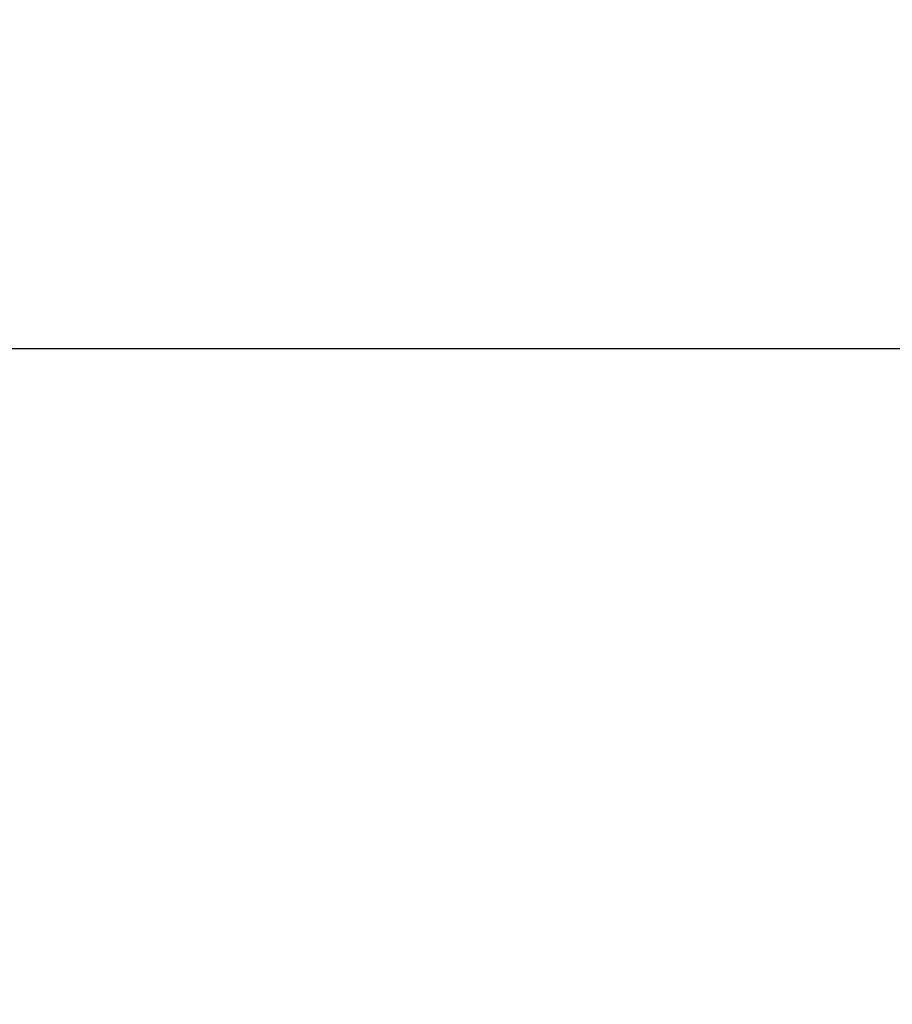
# Model space of a CAD drawing. Header units: millimetres. Extents: x 0 to 594, y 0 to 420.
# Tile 89 of 256: x 389.45 to 389.982, y 227.495 to 228.095. Entities that reach past the tile are written whole.
import ezdxf

# ---------------------------------------------------------------- set-up
doc = ezdxf.new("R2010")
doc.units = ezdxf.units.MM
doc.header["$LTSCALE"] = 32.67
doc.linetypes.add('PHANTOM', pattern=[0.8, 0.45, -0.05, 0.1, -0.05, 0.1, -0.05])
doc.layers.get('0').update_dxf_attribs({"linetype": 'CONTINUOUS'})
doc.layers.add('CRV', color=7, linetype='CONTINUOUS')
doc.layers.add('DRIV_DIM', color=7, linetype='CONTINUOUS')
doc.styles.get("Standard").update_dxf_attribs({"font": 'MS PGothic.ttf', "width": 0.8})
doc.dimstyles.new('DIMSTYLE_1', dxfattribs={"dimtxt": 3.8, "dimasz": 1.8, "dimexe": 0.18, "dimexo": 0.0625, "dimgap": 0.09, "dimtad": 1, "dimdec": 3, "dimlfac": 10, "dimdsep": 46, "dimtxsty": 'STANDARD', "dimblk": 'OPEN', "dimblk1": 'OPEN', "dimblk2": 'OPEN', "dimcen": 0.09, "dimadec": 0, "dimazin": 0, "dimtp": 0.001, "dimtm": 0.001, "dimtfac": 1, "dimtdec": 3, "dimtofl": 0, "dimtmove": 0, "dimatfit": 3, "dimldrblk": 'OPEN', "dimfxl": 1, "dimtolj": 1, "dimarcsym": 0})

# ---------------------------------------------------------------- blocks, each defined once
blk = doc.blocks.new('_OPEN')
at = {"color": 0, "linetype": 'ByBlock'}
for p, q in [((0, 0), (-1, 0.34202)), ((-1, -0.34202), (0, 0)), ((-1, 0), (0, 0))]:
    blk.add_line(p, q, dxfattribs=at)
blk = doc.blocks.new('*D16')
at = {"layer": 'DRIV_DIM', "color": 2, "linetype": 'Continuous'}
for p, q in [((388.90593, 249.26465), (388.90593, 151.84198)), ((396.90593, 220.39461), (396.90593, 151.84198)), ((388.90593, 153.84198), (392.90593, 153.84198)), ((396.90593, 153.84198), (392.90593, 153.84198))]:
    blk.add_line(p, q, dxfattribs=at)
at = {"layer": 'DRIV_DIM', "color": 2, "linetype": 'Continuous', "xscale": 1.8, "yscale": 1.8, "zscale": 1.8, "rotation": 180}
blk.add_blockref('_OPEN', (388.90593, 153.84198), dxfattribs=at)
at = {"layer": 'DRIV_DIM', "color": 2, "linetype": 'Continuous', "xscale": 1.8, "yscale": 1.8, "zscale": 1.8}
blk.add_blockref('_OPEN', (396.90593, 153.84198), dxfattribs=at)
at = {"layer": 'DRIV_DIM', "color": 2, "linetype": 'Continuous', "width": 0.8}
blk.add_text('80', height=3.8, dxfattribs=at).set_placement((390.07816, 154.79198))

msp = doc.modelspace()

# ---------------------------------------------------------------- linework, layer by layer
at = {"color": 7, "linetype": 'Continuous'}
msp.add_line((386.40593, 227.89461), (410.90593, 227.89461), dxfattribs=at)
at = {"layer": 'CRV', "color": 8, "linetype": 'PHANTOM'}
for centre, radius, start, end in [((388.90593, 261.89461), 108.95281, 350, 240), ((388.90593, 261.89461), 100.95281, 350, 240), ((364.90593, 220.32539), 52.95281, 102.114473, 10.04379)]:
    msp.add_arc(centre, radius, start, end, dxfattribs=at)
at = {"layer": 'CRV', "color": 4, "linetype": 'Continuous', "extrusion": (8e-15, -1, 0)}
msp.add_open_spline([(389.06675, 227.89461, 116.68978), (389.06676, 227.89461, 116.68978), (389.06678, 227.89461, 116.68978), (389.06683, 227.89461, 116.68978), (389.0669, 227.89461, 116.68979), (389.06697, 227.89461, 116.68979), (389.06707, 227.89461, 116.6898), (389.06719, 227.89461, 116.68981), (389.06739, 227.89461, 116.68982), (389.06764, 227.89461, 116.68984), (389.06794, 227.89461, 116.68986), (389.06824, 227.89461, 116.68988), (389.06864, 227.89461, 116.6899), (389.06913, 227.89461, 116.68994), (389.06973, 227.89461, 116.68997), (389.07053, 227.89461, 116.69003), (389.07152, 227.89461, 116.69009), (389.07271, 227.89461, 116.69017), (389.07391, 227.89461, 116.69025), (389.0751, 227.89461, 116.69033), (389.07669, 227.89461, 116.69043), (389.07868, 227.89461, 116.69056), (389.08107, 227.89461, 116.69072), (389.08345, 227.89461, 116.69087), (389.08664, 227.89461, 116.69108), (389.09062, 227.89461, 116.69134), (389.09539, 227.89461, 116.69165), (389.10016, 227.89461, 116.69197), (389.10494, 227.89461, 116.69228), (389.10971, 227.89461, 116.69259), (389.11608, 227.89461, 116.69301), (389.12403, 227.89461, 116.69353), (389.13358, 227.89461, 116.69415), (389.14313, 227.89461, 116.69478), (389.15268, 227.89461, 116.6954), (389.16541, 227.89461, 116.69623), (389.18132, 227.89461, 116.69728), (389.20042, 227.89461, 116.69852), (389.21951, 227.89461, 116.69977), (389.23861, 227.89461, 116.70102), (389.2577, 227.89461, 116.70227), (389.2768, 227.89461, 116.70352), (389.29589, 227.89461, 116.70477), (389.31499, 227.89461, 116.70602), (389.33408, 227.89461, 116.70727), (389.35318, 227.89461, 116.70852), (389.36909, 227.89461, 116.70956), (389.38182, 227.89461, 116.71039), (389.39137, 227.89461, 116.71102), (389.40092, 227.89461, 116.71164), (389.41047, 227.89461, 116.71227), (389.42001, 227.89461, 116.71289), (389.42956, 227.89461, 116.71352), (389.43752, 227.89461, 116.71404), (389.44388, 227.89461, 116.71445), (389.44866, 227.89461, 116.71477), (389.45264, 227.89461, 116.71503), (389.45582, 227.89461, 116.71523), (389.4582, 227.89461, 116.71539), (389.46059, 227.89461, 116.71555), (389.46298, 227.89461, 116.7157), (389.46537, 227.89461, 116.71586), (389.46735, 227.89461, 116.71599), (389.46895, 227.89461, 116.71609), (389.46994, 227.89461, 116.71616), (389.47074, 227.89461, 116.71621), (389.47133, 227.89461, 116.71625), (389.47193, 227.89461, 116.71629), (389.47253, 227.89461, 116.71633), (389.47302, 227.89461, 116.71636), (389.47337, 227.89461, 116.71638), (389.47357, 227.89461, 116.7164), (389.47372, 227.89461, 116.71641), (389.47387, 227.89461, 116.71642), (389.47398, 227.89461, 116.71642), (389.47406, 227.89461, 116.71643), (389.47409, 227.89461, 116.71643), (389.47411, 227.89461, 116.71643), (389.47412, 227.89461, 116.71643), (389.47415, 227.89461, 116.71643), (389.47421, 227.89461, 116.71644), (389.4743, 227.89461, 116.71644), (389.47444, 227.89461, 116.71645), (389.47462, 227.89461, 116.71646), (389.47491, 227.89461, 116.71648), (389.47527, 227.89461, 116.7165), (389.47571, 227.89461, 116.71653), (389.47628, 227.89461, 116.71657), (389.47701, 227.89461, 116.71661), (389.47787, 227.89461, 116.71667), (389.47903, 227.89461, 116.71674), (389.48047, 227.89461, 116.71683), (389.4822, 227.89461, 116.71694), (389.48394, 227.89461, 116.71704), (389.48567, 227.89461, 116.71715), (389.4874, 227.89461, 116.71726), (389.48971, 227.89461, 116.71741), (389.4926, 227.89461, 116.71759), (389.49607, 227.89461, 116.7178), (389.50069, 227.89461, 116.71809), (389.50646, 227.89461, 116.71845), (389.51339, 227.89461, 116.71888), (389.52032, 227.89461, 116.71932), (389.52725, 227.89461, 116.71975), (389.53418, 227.89461, 116.72018), (389.54112, 227.89461, 116.72061), (389.55036, 227.89461, 116.72119), (389.56191, 227.89461, 116.72191), (389.57577, 227.89461, 116.72278), (389.58963, 227.89461, 116.72364), (389.60811, 227.89461, 116.72479), (389.63122, 227.89461, 116.72624), (389.65894, 227.89461, 116.72797), (389.68666, 227.89461, 116.7297), (389.71439, 227.89461, 116.73143), (389.74211, 227.89461, 116.73316), (389.76059, 227.89461, 116.73431), (389.76983, 227.89461, 116.73489)], degree=3, knots=[0, 0, 0, 0, 0.0000374, 0.0000748, 0.0001495, 0.0002243, 0.000299, 0.0004485, 0.000598, 0.000897, 0.001196, 0.001495, 0.001794, 0.002392, 0.0029901, 0.0035881, 0.0047841, 0.0059801, 0.0071761, 0.0083722, 0.0095682, 0.0119602, 0.0143523, 0.0167443, 0.0191363, 0.0239204, 0.0287045, 0.0334886, 0.0382727, 0.0430568, 0.0478409, 0.057409, 0.0669772, 0.0765454, 0.0861136, 0.0956817, 0.1148181, 0.1339544, 0.1530908, 0.1722271, 0.1913635, 0.2104998, 0.2296362, 0.2487725, 0.2679089, 0.2870452, 0.3061816, 0.3157497, 0.3253179, 0.3348861, 0.3444543, 0.3540224, 0.3635906, 0.3731588, 0.3779429, 0.3827269, 0.387511, 0.3899031, 0.3922951, 0.3946872, 0.3970792, 0.3994713, 0.4018633, 0.4030593, 0.4042553, 0.4048534, 0.4054514, 0.4060494, 0.4066474, 0.4072454, 0.4075444, 0.4076939, 0.4078434, 0.4079929, 0.4081424, 0.4081798, 0.4082172, 0.4082358, 0.4082421, 0.4082602, 0.4083144, 0.4084229, 0.4085314, 0.4087484, 0.4089654, 0.4093995, 0.4098335, 0.4102675, 0.4111355, 0.4120036, 0.4128716, 0.4146077, 0.4163437, 0.4180798, 0.4198159, 0.4215519, 0.423288, 0.4267602, 0.4302323, 0.4337044, 0.4406487, 0.447593, 0.4545373, 0.4614816, 0.4684258, 0.4753701, 0.4823144, 0.496203, 0.5100915, 0.5239801, 0.5378686, 0.5656458, 0.5934229, 0.6212, 0.6489771, 0.6767542, 0.7045314, 0.7045314, 0.7045314, 0.7045314], dxfattribs=at)
at = {"layer": 'CRV', "color": 4, "linetype": 'Continuous', "extrusion": (9.311e-13, 1, -3.585e-12)}
msp.add_open_spline([(389.06708, 227.89461, 28.37825), (389.07947, 227.89461, 28.38164), (389.10424, 227.89461, 28.38844), (389.13212, 227.89461, 28.39609), (389.1507, 227.89461, 28.40119), (389.15999, 227.89461, 28.40374), (389.16928, 227.89461, 28.40628), (389.18169, 227.89461, 28.40963), (389.19719, 227.89461, 28.41383), (389.21579, 227.89461, 28.41886), (389.23439, 227.89461, 28.42389), (389.24989, 227.89461, 28.42808), (389.26228, 227.89461, 28.43145), (389.27159, 227.89461, 28.43394), (389.2809, 227.89461, 28.43642), (389.29952, 227.89461, 28.44139), (389.32124, 227.89461, 28.44718), (389.34296, 227.89461, 28.45298), (389.35537, 227.89461, 28.45629), (389.36468, 227.89461, 28.45879), (389.374, 227.89461, 28.46123), (389.38642, 227.89461, 28.4645), (389.40195, 227.89461, 28.46858), (389.42058, 227.89461, 28.47349), (389.43611, 227.89461, 28.47757), (389.44854, 227.89461, 28.48084), (389.45785, 227.89461, 28.48329), (389.46717, 227.89461, 28.48574), (389.4765, 227.89461, 28.48815), (389.48583, 227.89461, 28.49057), (389.49515, 227.89461, 28.49299), (389.50448, 227.89461, 28.49541), (389.5138, 227.89461, 28.49783), (389.52158, 227.89461, 28.49985), (389.52779, 227.89461, 28.50146), (389.53246, 227.89461, 28.50267), (389.53712, 227.89461, 28.50388), (389.54178, 227.89461, 28.50509), (389.54567, 227.89461, 28.50609), (389.54878, 227.89461, 28.5069), (389.55111, 227.89461, 28.50751), (389.55344, 227.89461, 28.50811), (389.55538, 227.89461, 28.50861), (389.55694, 227.89461, 28.50902), (389.5581, 227.89461, 28.50932), (389.55927, 227.89461, 28.50962), (389.56024, 227.89461, 28.50987), (389.56102, 227.89461, 28.51008), (389.5616, 227.89461, 28.51023), (389.56208, 227.89461, 28.51035), (389.56247, 227.89461, 28.51045), (389.56276, 227.89461, 28.51053), (389.56301, 227.89461, 28.51059), (389.5632, 227.89461, 28.51064), (389.56332, 227.89461, 28.51067), (389.56342, 227.89461, 28.5107), (389.56348, 227.89461, 28.51072), (389.56353, 227.89461, 28.51073), (389.56356, 227.89461, 28.51074), (389.5636, 227.89461, 28.51075), (389.56367, 227.89461, 28.51076), (389.56382, 227.89461, 28.5108), (389.56404, 227.89461, 28.51086), (389.56435, 227.89461, 28.51093), (389.56465, 227.89461, 28.51101), (389.56505, 227.89461, 28.51111), (389.56575, 227.89461, 28.51129), (389.56676, 227.89461, 28.51155), (389.56796, 227.89461, 28.51185), (389.56917, 227.89461, 28.51216), (389.57038, 227.89461, 28.51246), (389.57199, 227.89461, 28.51287), (389.574, 227.89461, 28.51338), (389.57721, 227.89461, 28.5142), (389.58123, 227.89461, 28.51522), (389.58606, 227.89461, 28.51644), (389.59088, 227.89461, 28.51767), (389.59571, 227.89461, 28.51889), (389.60053, 227.89461, 28.52011), (389.60696, 227.89461, 28.52175), (389.61501, 227.89461, 28.52379), (389.62466, 227.89461, 28.52623), (389.63752, 227.89461, 28.5295), (389.6536, 227.89461, 28.53358), (389.6729, 227.89461, 28.53847), (389.6922, 227.89461, 28.54337), (389.7115, 227.89461, 28.54827), (389.7308, 227.89461, 28.55316), (389.7501, 227.89461, 28.55806), (389.76297, 227.89461, 28.56132), (389.7694, 227.89461, 28.56295)], degree=3, knots=[0, 0, 0, 0, 0.0385382, 0.0770763, 0.0867109, 0.0963454, 0.1059799, 0.1156145, 0.1348835, 0.1541526, 0.1734217, 0.1926908, 0.2023253, 0.2119599, 0.2215944, 0.2312289, 0.2697671, 0.2890362, 0.2986707, 0.3083052, 0.3179398, 0.3275743, 0.3468434, 0.3661125, 0.3853816, 0.3950161, 0.4046506, 0.4142852, 0.4239197, 0.4335543, 0.4431888, 0.4528233, 0.4624579, 0.4720924, 0.4769097, 0.481727, 0.4865442, 0.4913615, 0.4961788, 0.4985874, 0.500996, 0.5034047, 0.5058133, 0.5070176, 0.5082219, 0.5094263, 0.5106306, 0.5112327, 0.5118349, 0.512437, 0.5127381, 0.5130392, 0.5133403, 0.5134908, 0.5136414, 0.5137166, 0.5137919, 0.5138295, 0.513855, 0.5138939, 0.5139717, 0.5140495, 0.5143606, 0.5146717, 0.5149828, 0.5152939, 0.5159161, 0.5171605, 0.5184049, 0.5196493, 0.5208937, 0.5221381, 0.5246269, 0.5271157, 0.5320933, 0.5370709, 0.5420485, 0.5470262, 0.5520038, 0.5569814, 0.5669366, 0.5768918, 0.586847, 0.6067575, 0.6266679, 0.6465784, 0.6664888, 0.6863992, 0.7063097, 0.7262201, 0.7262201, 0.7262201, 0.7262201], dxfattribs=at)
at = {"layer": 'CRV', "color": 4, "linetype": 'Continuous', "extrusion": (1.09e-12, 1, -1.55812e-11)}
msp.add_open_spline([(389.06735, 227.89461, 108.67046), (389.06736, 227.89461, 108.67046), (389.06739, 227.89461, 108.67046), (389.06743, 227.89461, 108.67047), (389.06751, 227.89461, 108.67047), (389.06763, 227.89461, 108.67048), (389.06777, 227.89461, 108.67049), (389.06795, 227.89461, 108.6705), (389.06819, 227.89461, 108.67052), (389.06846, 227.89461, 108.67054), (389.06874, 227.89461, 108.67056), (389.06911, 227.89461, 108.67059), (389.06957, 227.89461, 108.67062), (389.07013, 227.89461, 108.67066), (389.07087, 227.89461, 108.67071), (389.0718, 227.89461, 108.67077), (389.07291, 227.89461, 108.67085), (389.07402, 227.89461, 108.67093), (389.07513, 227.89461, 108.67101), (389.07661, 227.89461, 108.67111), (389.07847, 227.89461, 108.67124), (389.08069, 227.89461, 108.6714), (389.08291, 227.89461, 108.67156), (389.08588, 227.89461, 108.67177), (389.08958, 227.89461, 108.67203), (389.09403, 227.89461, 108.67234), (389.09847, 227.89461, 108.67265), (389.10292, 227.89461, 108.67296), (389.10736, 227.89461, 108.67328), (389.11329, 227.89461, 108.6737), (389.1207, 227.89461, 108.67422), (389.12959, 227.89461, 108.67484), (389.13849, 227.89461, 108.67547), (389.14738, 227.89461, 108.67609), (389.15923, 227.89461, 108.67693), (389.17405, 227.89461, 108.67797), (389.19184, 227.89461, 108.67922), (389.20962, 227.89461, 108.68047), (389.2274, 227.89461, 108.68173), (389.24519, 227.89461, 108.68298), (389.26297, 227.89461, 108.68423), (389.28075, 227.89461, 108.68548), (389.29854, 227.89461, 108.68673), (389.31632, 227.89461, 108.68798), (389.3341, 227.89461, 108.68924), (389.34892, 227.89461, 108.69028), (389.36078, 227.89461, 108.69111), (389.36967, 227.89461, 108.69174), (389.37856, 227.89461, 108.69236), (389.38745, 227.89461, 108.69299), (389.39634, 227.89461, 108.69362), (389.40524, 227.89461, 108.69424), (389.41265, 227.89461, 108.69476), (389.41857, 227.89461, 108.69518), (389.42302, 227.89461, 108.69549), (389.42672, 227.89461, 108.69575), (389.42969, 227.89461, 108.69596), (389.43191, 227.89461, 108.69612), (389.43413, 227.89461, 108.69628), (389.43636, 227.89461, 108.69643), (389.43858, 227.89461, 108.69659), (389.44043, 227.89461, 108.69672), (389.44191, 227.89461, 108.69682), (389.44284, 227.89461, 108.69689), (389.44358, 227.89461, 108.69694), (389.44414, 227.89461, 108.69698), (389.44469, 227.89461, 108.69702), (389.44525, 227.89461, 108.69706), (389.44571, 227.89461, 108.69709), (389.44604, 227.89461, 108.69711), (389.44622, 227.89461, 108.69713), (389.44636, 227.89461, 108.69714), (389.4465, 227.89461, 108.69715), (389.4466, 227.89461, 108.69715), (389.44667, 227.89461, 108.69716), (389.4467, 227.89461, 108.69716), (389.44672, 227.89461, 108.69716), (389.44674, 227.89461, 108.69716), (389.44676, 227.89461, 108.69716), (389.44683, 227.89461, 108.69717), (389.44693, 227.89461, 108.69717), (389.44709, 227.89461, 108.69719), (389.44728, 227.89461, 108.6972), (389.4476, 227.89461, 108.69722), (389.44799, 227.89461, 108.69725), (389.44847, 227.89461, 108.69728), (389.44894, 227.89461, 108.69731), (389.44942, 227.89461, 108.69734), (389.45005, 227.89461, 108.69738), (389.45084, 227.89461, 108.69744), (389.4521, 227.89461, 108.69752), (389.45368, 227.89461, 108.69763), (389.45558, 227.89461, 108.69776), (389.45747, 227.89461, 108.69788), (389.45937, 227.89461, 108.69801), (389.46126, 227.89461, 108.69814), (389.46379, 227.89461, 108.69831), (389.46695, 227.89461, 108.69852), (389.47074, 227.89461, 108.69877), (389.47579, 227.89461, 108.69911), (389.48211, 227.89461, 108.69954), (389.48969, 227.89461, 108.70005), (389.49728, 227.89461, 108.70055), (389.50486, 227.89461, 108.70106), (389.51244, 227.89461, 108.70157), (389.52002, 227.89461, 108.70208), (389.53013, 227.89461, 108.70276), (389.54277, 227.89461, 108.70361), (389.55793, 227.89461, 108.70463), (389.57309, 227.89461, 108.70564), (389.59331, 227.89461, 108.707), (389.61858, 227.89461, 108.7087), (389.64891, 227.89461, 108.71073), (389.67924, 227.89461, 108.71277), (389.70956, 227.89461, 108.71481), (389.73989, 227.89461, 108.71684), (389.76011, 227.89461, 108.7182), (389.77022, 227.89461, 108.71888)], degree=3, knots=[0, 0, 0, 0, 0.0000348, 0.0000696, 0.0001393, 0.0002786, 0.0004178, 0.0005571, 0.0008357, 0.0011142, 0.0013928, 0.0016713, 0.0022284, 0.0027855, 0.0033426, 0.0044568, 0.005571, 0.0066853, 0.0077995, 0.0089137, 0.0111421, 0.0133705, 0.0155989, 0.0178274, 0.0222842, 0.026741, 0.0311979, 0.0356547, 0.0401115, 0.0445684, 0.0534821, 0.0623957, 0.0713094, 0.0802231, 0.0891368, 0.1069641, 0.1247915, 0.1426188, 0.1604462, 0.1782735, 0.1961009, 0.2139282, 0.2317556, 0.2495829, 0.2674103, 0.2852376, 0.2941513, 0.303065, 0.3119786, 0.3208923, 0.329806, 0.3387197, 0.3476333, 0.3520902, 0.356547, 0.3610039, 0.3632323, 0.3654607, 0.3676891, 0.3699175, 0.372146, 0.3743744, 0.3754886, 0.3766028, 0.3771599, 0.377717, 0.3782741, 0.3788312, 0.3793883, 0.3796669, 0.3798061, 0.3799454, 0.3800847, 0.380224, 0.3802588, 0.3802936, 0.380311, 0.3803168, 0.3803366, 0.380396, 0.3805147, 0.3806334, 0.3808709, 0.3811084, 0.3815833, 0.3820582, 0.3825331, 0.3830081, 0.383483, 0.3844328, 0.3853827, 0.3872824, 0.3891821, 0.3910818, 0.3929815, 0.3948811, 0.3967808, 0.4005802, 0.4043796, 0.408179, 0.4157778, 0.4233766, 0.4309753, 0.4385741, 0.4461729, 0.4537717, 0.4613705, 0.476568, 0.4917656, 0.5069631, 0.5221607, 0.5525558, 0.5829509, 0.613346, 0.6437411, 0.6741362, 0.7045313, 0.7045313, 0.7045313, 0.7045313], dxfattribs=at)
at = {"layer": 'CRV', "color": 4, "linetype": 'Continuous', "extrusion": (-0.029067, 0.992775, 0.116418)}
msp.add_open_spline([(389.7694, 227.89461, 28.56295), (389.7694, 227.89461, 28.56296), (389.76941, 227.89461, 28.56296), (389.76944, 227.89461, 28.56297), (389.76949, 227.89461, 28.56298), (389.76956, 227.89461, 28.563), (389.76966, 227.89461, 28.56302), (389.7698, 227.89461, 28.56305), (389.76998, 227.89461, 28.5631), (389.7702, 227.89461, 28.56316), (389.7705, 227.89461, 28.56323), (389.77101, 227.89461, 28.56336), (389.77174, 227.89461, 28.56354), (389.77262, 227.89461, 28.56376), (389.7735, 227.89461, 28.56398), (389.77438, 227.89461, 28.5642), (389.77555, 227.89461, 28.56449), (389.77701, 227.89461, 28.56486), (389.77818, 227.89461, 28.56515), (389.77877, 227.89461, 28.56529)], degree=3, knots=[0, 0, 0, 0, 0.000009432, 0.000037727, 0.000094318, 0.000150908, 0.00026409, 0.000377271, 0.000603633, 0.000829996, 0.001056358, 0.001509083, 0.002414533, 0.003319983, 0.004225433, 0.005130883, 0.006036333, 0.007847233, 0.009658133, 0.009658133, 0.009658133, 0.009658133], dxfattribs=at)
at = {"layer": 'CRV', "color": 4, "linetype": 'Continuous', "extrusion": (3.342e-13, -1, 0)}
msp.add_open_spline([(389.76983, 227.89461, 116.73489), (389.76983, 227.89461, 116.73489), (389.76985, 227.89461, 116.73489), (389.76988, 227.89461, 116.73489), (389.76992, 227.89461, 116.73489), (389.77, 227.89461, 116.7349), (389.77009, 227.89461, 116.7349), (389.77023, 227.89461, 116.73491), (389.77042, 227.89461, 116.73492), (389.77064, 227.89461, 116.73493), (389.77093, 227.89461, 116.73495), (389.77144, 227.89461, 116.73498), (389.77217, 227.89461, 116.73503), (389.77305, 227.89461, 116.73508), (389.77393, 227.89461, 116.73514), (389.77481, 227.89461, 116.73519), (389.77598, 227.89461, 116.73526), (389.77745, 227.89461, 116.73535), (389.77862, 227.89461, 116.73542), (389.7792, 227.89461, 116.73546)], degree=3, knots=[0, 0, 0, 0, 0.00000917, 0.000036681, 0.000091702, 0.000146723, 0.000256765, 0.000366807, 0.000586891, 0.000806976, 0.00102706, 0.001467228, 0.002347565, 0.003227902, 0.004108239, 0.004988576, 0.005868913, 0.007629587, 0.009390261, 0.009390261, 0.009390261, 0.009390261], dxfattribs=at)
at = {"layer": 'CRV', "color": 4, "linetype": 'Continuous', "extrusion": (1.2895e-12, 1, 0)}
msp.add_open_spline([(389.77022, 227.89461, 108.71888), (389.77022, 227.89461, 108.71888), (389.77023, 227.89461, 108.71888), (389.77026, 227.89461, 108.71888), (389.77031, 227.89461, 108.71888), (389.77038, 227.89461, 108.71889), (389.77047, 227.89461, 108.71889), (389.77062, 227.89461, 108.7189), (389.7708, 227.89461, 108.71892), (389.77102, 227.89461, 108.71893), (389.77132, 227.89461, 108.71895), (389.77183, 227.89461, 108.71898), (389.77256, 227.89461, 108.71903), (389.77344, 227.89461, 108.71909), (389.77432, 227.89461, 108.71915), (389.77519, 227.89461, 108.7192), (389.77637, 227.89461, 108.71928), (389.77783, 227.89461, 108.71938), (389.779, 227.89461, 108.71945), (389.77959, 227.89461, 108.71949)], degree=3, knots=[0, 0, 0, 0, 0.00000917, 0.000036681, 0.000091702, 0.000146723, 0.000256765, 0.000366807, 0.000586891, 0.000806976, 0.00102706, 0.001467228, 0.002347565, 0.003227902, 0.004108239, 0.004988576, 0.005868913, 0.007629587, 0.009390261, 0.009390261, 0.009390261, 0.009390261], dxfattribs=at)
at = {"layer": 'CRV', "color": 4, "linetype": 'Continuous', "extrusion": (-4.88e-14, 1, 0)}
msp.add_open_spline([(389.77877, 227.89461, 28.56529), (389.77878, 227.89461, 28.5653), (389.7788, 227.89461, 28.5653), (389.77886, 227.89461, 28.56532), (389.77895, 227.89461, 28.56534), (389.7791, 227.89461, 28.56538), (389.77929, 227.89461, 28.56542), (389.77959, 227.89461, 28.5655), (389.77996, 227.89461, 28.56559), (389.7804, 227.89461, 28.5657), (389.78085, 227.89461, 28.56581), (389.78129, 227.89461, 28.56592), (389.78188, 227.89461, 28.56607), (389.78263, 227.89461, 28.56625), (389.78381, 227.89461, 28.56655), (389.7853, 227.89461, 28.56691), (389.78708, 227.89461, 28.56735), (389.78885, 227.89461, 28.5678), (389.79063, 227.89461, 28.56824), (389.79241, 227.89461, 28.56868), (389.79479, 227.89461, 28.56927), (389.79775, 227.89461, 28.57), (389.80131, 227.89461, 28.57089), (389.80606, 227.89461, 28.57206), (389.81199, 227.89461, 28.57354), (389.81911, 227.89461, 28.5753), (389.82623, 227.89461, 28.57707), (389.83335, 227.89461, 28.57884), (389.84284, 227.89461, 28.58119), (389.84996, 227.89461, 28.58296), (389.85471, 227.89461, 28.58413)], degree=3, knots=[0, 0, 0, 0, 0.0000191, 0.00007641, 0.00019102, 0.00030563, 0.00053485, 0.00076407, 0.00122251, 0.00168096, 0.0021394, 0.00259784, 0.00305628, 0.00397317, 0.00489005, 0.00672382, 0.00855759, 0.01039136, 0.01222513, 0.0140589, 0.01589267, 0.01956021, 0.02322775, 0.02689529, 0.03423037, 0.04156545, 0.04890054, 0.05623562, 0.0635707, 0.07824086, 0.07824086, 0.07824086, 0.07824086], dxfattribs=at)
at = {"layer": 'CRV', "color": 4, "linetype": 'Continuous', "extrusion": (-1.026e-13, -1, 0)}
msp.add_open_spline([(389.7792, 227.89461, 116.73546), (389.77921, 227.89461, 116.73546), (389.77924, 227.89461, 116.73546), (389.7793, 227.89461, 116.73546), (389.77939, 227.89461, 116.73547), (389.77954, 227.89461, 116.73548), (389.77972, 227.89461, 116.73549), (389.78002, 227.89461, 116.73551), (389.78039, 227.89461, 116.73553), (389.78084, 227.89461, 116.73556), (389.78143, 227.89461, 116.73559), (389.78217, 227.89461, 116.73564), (389.78306, 227.89461, 116.73569), (389.78425, 227.89461, 116.73576), (389.78573, 227.89461, 116.73585), (389.78751, 227.89461, 116.73596), (389.78929, 227.89461, 116.73607), (389.79107, 227.89461, 116.73618), (389.79285, 227.89461, 116.73629), (389.79522, 227.89461, 116.73643), (389.79819, 227.89461, 116.73661), (389.80175, 227.89461, 116.73683), (389.80649, 227.89461, 116.73712), (389.81242, 227.89461, 116.73748), (389.81954, 227.89461, 116.73791), (389.82666, 227.89461, 116.73834), (389.83378, 227.89461, 116.73877), (389.84327, 227.89461, 116.73935), (389.85039, 227.89461, 116.73978), (389.85514, 227.89461, 116.74007)], degree=3, knots=[0, 0, 0, 0, 0.00001857, 0.00007429, 0.00018572, 0.00029715, 0.00052002, 0.00074288, 0.00118861, 0.00163433, 0.00208006, 0.00297152, 0.00386297, 0.00475443, 0.00653734, 0.00832025, 0.01010316, 0.01188607, 0.01366898, 0.01545189, 0.01901771, 0.02258353, 0.02614935, 0.03328099, 0.04041264, 0.04754428, 0.05467592, 0.06180756, 0.07607085, 0.07607085, 0.07607085, 0.07607085], dxfattribs=at)
at = {"layer": 'CRV', "color": 4, "linetype": 'Continuous', "extrusion": (-0.004519, 0.997585, 0.069313)}
msp.add_open_spline([(389.77959, 227.89461, 108.71949), (389.77959, 227.89461, 108.71949), (389.77962, 227.89461, 108.71949), (389.77968, 227.89461, 108.7195), (389.77977, 227.89461, 108.7195), (389.77992, 227.89461, 108.71951), (389.78011, 227.89461, 108.71953), (389.7804, 227.89461, 108.71954), (389.78077, 227.89461, 108.71957), (389.78122, 227.89461, 108.7196), (389.78181, 227.89461, 108.71964), (389.78255, 227.89461, 108.71968), (389.78344, 227.89461, 108.71974), (389.78463, 227.89461, 108.71982), (389.78611, 227.89461, 108.71992), (389.78789, 227.89461, 108.72003), (389.78967, 227.89461, 108.72015), (389.79145, 227.89461, 108.72026), (389.79323, 227.89461, 108.72038), (389.7956, 227.89461, 108.72054), (389.79856, 227.89461, 108.72073), (389.80212, 227.89461, 108.72096), (389.80687, 227.89461, 108.72127), (389.8128, 227.89461, 108.72166), (389.81991, 227.89461, 108.72212), (389.82703, 227.89461, 108.72258), (389.83415, 227.89461, 108.72305), (389.84364, 227.89461, 108.72367), (389.85075, 227.89461, 108.72413), (389.8555, 227.89461, 108.72444)], degree=3, knots=[0, 0, 0, 0, 0.00001857, 0.00007429, 0.00018572, 0.00029715, 0.00052002, 0.00074288, 0.00118861, 0.00163433, 0.00208006, 0.00297152, 0.00386297, 0.00475443, 0.00653734, 0.00832025, 0.01010316, 0.01188607, 0.01366898, 0.01545189, 0.01901771, 0.02258353, 0.02614935, 0.03328099, 0.04041264, 0.04754428, 0.05467592, 0.06180756, 0.07607085, 0.07607085, 0.07607085, 0.07607085], dxfattribs=at)
at = {"layer": 'CRV', "color": 4, "linetype": 'Continuous', "extrusion": (-5.183e-12, 1, 0)}
msp.add_open_spline([(389.85471, 227.89461, 28.58413), (389.85471, 227.89461, 28.58413), (389.85472, 227.89461, 28.58414), (389.85476, 227.89461, 28.58415), (389.85481, 227.89461, 28.58416), (389.85489, 227.89461, 28.58418), (389.85498, 227.89461, 28.5842), (389.85514, 227.89461, 28.58424), (389.85534, 227.89461, 28.58429), (389.85558, 227.89461, 28.58435), (389.85589, 227.89461, 28.58443), (389.85645, 227.89461, 28.58456), (389.85692, 227.89461, 28.58468), (389.85724, 227.89461, 28.58476)], degree=3, knots=[0, 0, 0, 0, 0.000010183, 0.000040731, 0.000101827, 0.000162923, 0.000285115, 0.000407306, 0.00065169, 0.000896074, 0.001140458, 0.001629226, 0.002606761, 0.002606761, 0.002606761, 0.002606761], dxfattribs=at)
at = {"layer": 'CRV', "color": 4, "linetype": 'Continuous', "extrusion": (2.4797e-12, 1, 0)}
msp.add_open_spline([(389.85514, 227.89461, 116.74007), (389.85514, 227.89461, 116.74007), (389.85515, 227.89461, 116.74007), (389.85518, 227.89461, 116.74007), (389.85523, 227.89461, 116.74007), (389.85531, 227.89461, 116.74008), (389.85541, 227.89461, 116.74009), (389.85557, 227.89461, 116.7401), (389.85577, 227.89461, 116.74011), (389.856, 227.89461, 116.74012), (389.85632, 227.89461, 116.74014), (389.85687, 227.89461, 116.74017), (389.85735, 227.89461, 116.7402), (389.85767, 227.89461, 116.74022)], degree=3, knots=[0, 0, 0, 0, 0.0000099, 0.000039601, 0.000099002, 0.000158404, 0.000277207, 0.00039601, 0.000633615, 0.000871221, 0.001108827, 0.001584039, 0.002534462, 0.002534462, 0.002534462, 0.002534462], dxfattribs=at)
at = {"layer": 'CRV', "color": 4, "linetype": 'Continuous', "extrusion": (6.0699e-12, -1, 0)}
msp.add_open_spline([(389.8555, 227.89461, 108.72444), (389.8555, 227.89461, 108.72444), (389.85551, 227.89461, 108.72444), (389.85555, 227.89461, 108.72444), (389.8556, 227.89461, 108.72445), (389.85567, 227.89461, 108.72445), (389.85577, 227.89461, 108.72446), (389.85593, 227.89461, 108.72447), (389.85613, 227.89461, 108.72448), (389.85637, 227.89461, 108.7245), (389.85668, 227.89461, 108.72452), (389.85724, 227.89461, 108.72455), (389.85771, 227.89461, 108.72458), (389.85803, 227.89461, 108.7246)], degree=3, knots=[0, 0, 0, 0, 0.0000099, 0.000039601, 0.000099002, 0.000158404, 0.000277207, 0.00039601, 0.000633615, 0.000871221, 0.001108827, 0.001584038, 0.002534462, 0.002534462, 0.002534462, 0.002534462], dxfattribs=at)
at = {"layer": 'CRV', "color": 4, "linetype": 'Continuous', "extrusion": (-2.053e-10, 1, 8.39468e-10)}
msp.add_open_spline([(389.85724, 227.89461, 28.58476), (389.85724, 227.89461, 28.58476), (389.85726, 227.89461, 28.58476), (389.8573, 227.89461, 28.58477), (389.85736, 227.89461, 28.58479), (389.85746, 227.89461, 28.58481), (389.85758, 227.89461, 28.58484), (389.85778, 227.89461, 28.58489), (389.85802, 227.89461, 28.58495), (389.85831, 227.89461, 28.58502), (389.8587, 227.89461, 28.58512), (389.85919, 227.89461, 28.58524), (389.85977, 227.89461, 28.58538), (389.86055, 227.89461, 28.58557), (389.86153, 227.89461, 28.58581), (389.8627, 227.89461, 28.58609), (389.86387, 227.89461, 28.58638), (389.86543, 227.89461, 28.58676), (389.86738, 227.89461, 28.58724), (389.86972, 227.89461, 28.58781), (389.87206, 227.89461, 28.58838), (389.87518, 227.89461, 28.58915), (389.87908, 227.89461, 28.5901), (389.88375, 227.89461, 28.59125), (389.88843, 227.89461, 28.59239), (389.89311, 227.89461, 28.59354), (389.89935, 227.89461, 28.59506), (389.90715, 227.89461, 28.59697), (389.91495, 227.89461, 28.59888), (389.92119, 227.89461, 28.60041), (389.92587, 227.89461, 28.60155), (389.93055, 227.89461, 28.6027), (389.93523, 227.89461, 28.60384), (389.93912, 227.89461, 28.6048), (389.94224, 227.89461, 28.60556), (389.94458, 227.89461, 28.60613), (389.94692, 227.89461, 28.60671), (389.94887, 227.89461, 28.60718), (389.95043, 227.89461, 28.60757), (389.9516, 227.89461, 28.60785), (389.95277, 227.89461, 28.60814), (389.95394, 227.89461, 28.60843), (389.95492, 227.89461, 28.60866), (389.9556, 227.89461, 28.60883), (389.95599, 227.89461, 28.60893), (389.95628, 227.89461, 28.609), (389.95653, 227.89461, 28.60906), (389.95672, 227.89461, 28.60911), (389.95684, 227.89461, 28.60913), (389.95694, 227.89461, 28.60916), (389.957, 227.89461, 28.60917), (389.95704, 227.89461, 28.60918), (389.95707, 227.89461, 28.60919), (389.95709, 227.89461, 28.6092), (389.95712, 227.89461, 28.6092), (389.95717, 227.89461, 28.60921), (389.95723, 227.89461, 28.60923), (389.95732, 227.89461, 28.60925), (389.95744, 227.89461, 28.60928), (389.95759, 227.89461, 28.60932), (389.95778, 227.89461, 28.60936), (389.95802, 227.89461, 28.60942), (389.95831, 227.89461, 28.60949), (389.95869, 227.89461, 28.60958), (389.95917, 227.89461, 28.6097), (389.95974, 227.89461, 28.60984), (389.96032, 227.89461, 28.60998), (389.96089, 227.89461, 28.61012), (389.96147, 227.89461, 28.61026), (389.96223, 227.89461, 28.61044), (389.96319, 227.89461, 28.61067), (389.96434, 227.89461, 28.61095), (389.96587, 227.89461, 28.61132), (389.96778, 227.89461, 28.61179), (389.97008, 227.89461, 28.61235), (389.97238, 227.89461, 28.6129), (389.97468, 227.89461, 28.61346), (389.97774, 227.89461, 28.6142), (389.98004, 227.89461, 28.61476), (389.98157, 227.89461, 28.61513)], degree=3, knots=[0, 0, 0, 0, 0.0000125, 0.0000502, 0.0001254, 0.0002007, 0.0003513, 0.0005018, 0.0008029, 0.001104, 0.001405, 0.0020072, 0.0026094, 0.0032115, 0.0044158, 0.0056201, 0.0068245, 0.0080288, 0.0104374, 0.0128461, 0.0152547, 0.0176633, 0.0224806, 0.0272979, 0.0321151, 0.0369324, 0.0417497, 0.0513842, 0.0610188, 0.065836, 0.0706533, 0.0754706, 0.0802878, 0.0851051, 0.0875137, 0.0899224, 0.092331, 0.0947396, 0.095944, 0.0971483, 0.0983526, 0.0995569, 0.1007612, 0.1013634, 0.1016645, 0.1019655, 0.1022666, 0.1024172, 0.1025677, 0.102643, 0.1027182, 0.1027559, 0.1027746, 0.1027931, 0.10283, 0.1028669, 0.1029408, 0.1030147, 0.1031625, 0.1033103, 0.1034581, 0.1037536, 0.1040492, 0.1043447, 0.1049359, 0.105527, 0.1061181, 0.1067092, 0.1073004, 0.1078915, 0.1090737, 0.110256, 0.1114382, 0.1138027, 0.1161672, 0.1185317, 0.1208961, 0.1232606, 0.1279896, 0.1279896, 0.1279896, 0.1279896], dxfattribs=at)
at = {"layer": 'CRV', "color": 4, "linetype": 'Continuous', "extrusion": (3.25e-14, 1, 0)}
msp.add_open_spline([(389.85767, 227.89461, 116.74022), (389.85767, 227.89461, 116.74022), (389.85768, 227.89461, 116.74022), (389.8577, 227.89461, 116.74022), (389.85774, 227.89461, 116.74023), (389.85783, 227.89461, 116.74023), (389.85797, 227.89461, 116.74024), (389.85815, 227.89461, 116.74025), (389.85833, 227.89461, 116.74026), (389.85857, 227.89461, 116.74028), (389.859, 227.89461, 116.7403), (389.85961, 227.89461, 116.74034), (389.86033, 227.89461, 116.74038), (389.86106, 227.89461, 116.74042), (389.86179, 227.89461, 116.74047), (389.86276, 227.89461, 116.74053), (389.86397, 227.89461, 116.7406), (389.86591, 227.89461, 116.74072), (389.86834, 227.89461, 116.74086), (389.87125, 227.89461, 116.74103), (389.87416, 227.89461, 116.74121), (389.87707, 227.89461, 116.74138), (389.87999, 227.89461, 116.74156), (389.88387, 227.89461, 116.74179), (389.88872, 227.89461, 116.74208), (389.89454, 227.89461, 116.74243), (389.90231, 227.89461, 116.74289), (389.91201, 227.89461, 116.74347), (389.92366, 227.89461, 116.74417), (389.9353, 227.89461, 116.74487), (389.94695, 227.89461, 116.74556), (389.95859, 227.89461, 116.74626), (389.97024, 227.89461, 116.74696), (389.978, 227.89461, 116.74742), (389.98188, 227.89461, 116.74766)], degree=3, knots=[0, 0, 0, 0, 0.0000076, 0.0000304, 0.000076, 0.0001215, 0.0003038, 0.0004861, 0.0006684, 0.0008507, 0.0012152, 0.0019444, 0.0026735, 0.0034027, 0.0041318, 0.0048609, 0.0063192, 0.0077775, 0.010694, 0.0136106, 0.0165272, 0.0194437, 0.0223603, 0.0252768, 0.03111, 0.0369431, 0.0427762, 0.0544424, 0.0661086, 0.0777749, 0.0894411, 0.1011073, 0.1127736, 0.1244398, 0.1244398, 0.1244398, 0.1244398], dxfattribs=at)
at = {"layer": 'CRV', "color": 4, "linetype": 'Continuous', "extrusion": (-0.045338, -0.707107, 0.705652)}
msp.add_open_spline([(389.85803, 227.89461, 108.7246), (389.85803, 227.89461, 108.7246), (389.85804, 227.89461, 108.72461), (389.85806, 227.89461, 108.72461), (389.8581, 227.89461, 108.72461), (389.85819, 227.89461, 108.72462), (389.85833, 227.89461, 108.72462), (389.85851, 227.89461, 108.72464), (389.85869, 227.89461, 108.72465), (389.85894, 227.89461, 108.72466), (389.85936, 227.89461, 108.72469), (389.85997, 227.89461, 108.72473), (389.86069, 227.89461, 108.72478), (389.86142, 227.89461, 108.72482), (389.86215, 227.89461, 108.72487), (389.86312, 227.89461, 108.72493), (389.86433, 227.89461, 108.72501), (389.86627, 227.89461, 108.72513), (389.8687, 227.89461, 108.72529), (389.87161, 227.89461, 108.72548), (389.87452, 227.89461, 108.72566), (389.87743, 227.89461, 108.72585), (389.88034, 227.89461, 108.72604), (389.88422, 227.89461, 108.72629), (389.88907, 227.89461, 108.7266), (389.89489, 227.89461, 108.72697), (389.90265, 227.89461, 108.72747), (389.91236, 227.89461, 108.7281), (389.924, 227.89461, 108.72884), (389.93564, 227.89461, 108.72959), (389.94728, 227.89461, 108.73034), (389.95893, 227.89461, 108.73109), (389.97057, 227.89461, 108.73184), (389.97833, 227.89461, 108.73233), (389.98221, 227.89461, 108.73258)], degree=3, knots=[0, 0, 0, 0, 0.0000076, 0.0000304, 0.000076, 0.0001215, 0.0003038, 0.0004861, 0.0006684, 0.0008507, 0.0012152, 0.0019444, 0.0026735, 0.0034027, 0.0041318, 0.0048609, 0.0063192, 0.0077775, 0.010694, 0.0136106, 0.0165272, 0.0194437, 0.0223603, 0.0252768, 0.03111, 0.0369431, 0.0427762, 0.0544424, 0.0661086, 0.0777749, 0.0894411, 0.1011073, 0.1127736, 0.1244398, 0.1244398, 0.1244398, 0.1244398], dxfattribs=at)

# ---------------------------------------------------------------- dimensions: what is measured, and where the dimension line sits
at = {"layer": 'DRIV_DIM', "color": 2, "linetype": 'Continuous'}
dim = msp.add_linear_dim(base=(396.90593, 153.84198), p1=(388.90593, 249.26465), p2=(396.90593, 220.39461), dimstyle='DIMSTYLE_1', dxfattribs=at)
dim.commit()
dim.dimension.update_dxf_attribs({"geometry": '*D16', "text_midpoint": (393.11816, 156.69198), "dimtype": 160})

doc.saveas('drawing.dxf')
